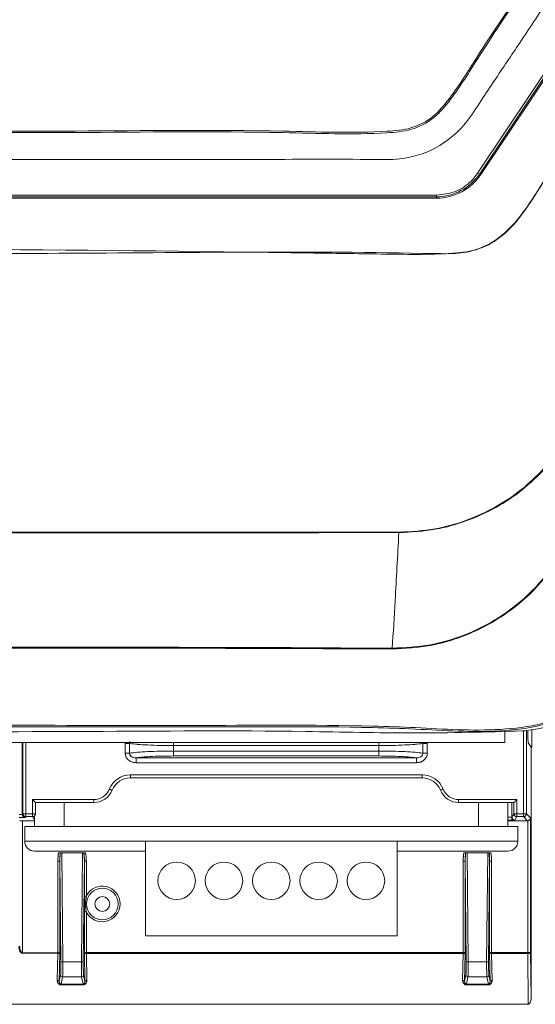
# Model space of a CAD drawing. Header units: millimetres. Extents: x 105 to 1419, y 95 to 961.
# Tile 16 of 43: x 272 to 324, y 490 to 590. Entities that reach past the tile are written whole.
import ezdxf

# ---------------------------------------------------------------- set-up
doc = ezdxf.new("R2010")
doc.units = ezdxf.units.MM
doc.header["$LTSCALE"] = 5

msp = doc.modelspace()

# ---------------------------------------------------------------- linework, layer by layer
at = {"color": 7, "linetype": 'Continuous', "lineweight": 15}
for p, q in [((332.318, 595.038), (318.271, 574.001)), ((318.49, 573.961), (332.537, 594.998)), ((332.661, 594.923), (318.614, 573.886)), ((318.49, 573.961), (318.271, 574.001)), ((314.111, 571.778), (225.885, 571.778)), ((225.885, 571.621), (314.111, 571.621)), ((314.111, 571.48), (225.885, 571.48)), ((314.111, 571.621), (314.111, 571.778)), ((314.111, 571.621), (314.111, 571.48)), ((309.623, 525.844), (309.623, 525.844)), ((321.047, 516.292), (321.047, 517.398)), ((323.762, 515.809), (323.762, 517.585)), ((218.949, 516.292), (321.047, 516.292)), ((323.4, 516.253), (323.704, 515.809)), ((282.987, 516.184), (282.542, 516.184)), ((282.542, 515.195), (282.542, 516.184)), ((282.987, 516.184), (282.987, 515.195)), ((287.441, 515.969), (287.441, 515.41)), ((308.275, 515.969), (287.441, 515.969)), ((287.441, 515.41), (308.275, 515.41)), ((287.441, 515.41), (287.441, 514.912)), ((308.275, 515.41), (308.275, 515.969)), ((308.275, 515.41), (308.275, 514.912)), ((312.729, 515.195), (312.729, 516.184)), ((313.174, 516.184), (312.729, 516.184)), ((313.174, 516.184), (313.174, 515.195)), ((323.704, 490.321), (323.704, 515.809)), ((323.704, 515.809), (323.762, 515.809)), ((282.987, 515.195), (282.542, 515.195)), ((283.642, 514.73), (312.074, 514.73)), ((283.642, 514.231), (283.642, 514.73)), ((312.074, 514.231), (283.642, 514.231)), ((308.275, 514.912), (287.441, 514.912)), ((312.074, 514.231), (312.074, 514.73)), ((313.174, 515.195), (312.729, 515.195)), ((283.066, 512.69), (283.066, 512.99)), ((283.066, 512.99), (312.65, 512.99)), ((312.65, 512.69), (283.066, 512.69)), ((312.65, 512.69), (312.65, 512.99)), ((273.149, 509.06), (273.149, 510.49)), ((273.149, 510.49), (279.358, 510.49)), ((279.358, 510.19), (279.358, 510.49)), ((316.358, 510.49), (316.358, 510.19)), ((316.358, 510.49), (322.255, 510.49)), ((322.255, 510.49), (322.255, 509.06)), ((273.449, 510.19), (273.449, 509.06)), ((279.358, 510.19), (273.449, 510.19)), ((321.955, 510.19), (316.358, 510.19)), ((321.358, 510.19), (321.358, 507.76)), ((321.734, 510.19), (321.734, 508.711)), ((321.749, 510.19), (321.749, 508.716)), ((321.955, 509.06), (321.955, 510.19)), ((272.101, 508.983), (272.178, 509.06)), ((272.144, 508.346), (273.358, 508.346)), ((272.144, 508.346), (272.144, 494.953)), ((272.178, 509.06), (272.478, 509.06)), ((272.478, 508.76), (272.401, 508.683)), ((272.478, 508.76), (272.478, 509.06)), ((272.478, 509.06), (273.149, 509.06)), ((273.149, 508.76), (272.478, 508.76)), ((273.449, 509.06), (273.149, 509.06)), ((273.149, 508.76), (273.149, 509.06)), ((273.358, 508.411), (273.149, 508.76)), ((273.358, 507.76), (273.358, 508.726)), ((321.758, 508.391), (321.358, 508.391)), ((321.804, 508.344), (321.358, 508.344)), ((321.734, 508.711), (321.749, 508.711)), ((321.739, 508.411), (321.804, 508.346)), ((322.046, 508.411), (321.739, 508.411)), ((321.749, 508.716), (321.955, 509.06)), ((321.758, 508.391), (321.804, 508.346)), ((321.804, 508.346), (323.352, 508.346)), ((321.804, 508.346), (321.804, 508.344)), ((322.255, 509.06), (321.955, 509.06)), ((322.255, 508.76), (322.046, 508.411)), ((322.255, 509.06), (322.255, 508.76)), ((322.255, 509.06), (322.938, 509.06)), ((322.938, 508.76), (322.255, 508.76)), ((322.938, 509.06), (322.938, 508.76)), ((322.938, 509.06), (323.238, 509.06)), ((323.352, 508.346), (322.938, 508.76)), ((323.238, 509.06), (323.657, 508.641)), ((323.357, 494.979), (323.357, 508.346)), ((323.657, 508.641), (323.657, 495.006)), ((272.358, 506.26), (272.358, 507.76)), ((322.358, 507.76), (272.358, 507.76)), ((322.358, 506.26), (322.358, 507.76)), ((272.358, 506.26), (284.608, 506.26)), ((310.108, 506.26), (284.608, 506.26)), ((284.608, 496.66), (284.608, 506.26)), ((310.108, 506.26), (322.358, 506.26)), ((310.108, 496.66), (310.108, 506.26)), ((284.608, 505.26), (273.358, 505.26)), ((321.358, 505.26), (310.108, 505.26)), ((275.715, 504.262), (275.915, 504.262)), ((275.715, 494.953), (275.715, 504.262)), ((278.524, 505.094), (275.793, 505.094)), ((275.953, 505.092), (275.915, 504.262)), ((276.02, 493.988), (275.915, 504.262)), ((275.915, 504.262), (275.915, 494.872)), ((276.107, 505.089), (276.22, 494.044)), ((276.107, 505.089), (278.21, 505.089)), ((278.097, 494.044), (278.21, 505.089)), ((278.402, 504.262), (278.297, 493.988)), ((278.402, 504.262), (278.364, 505.092)), ((278.402, 500.713), (278.402, 504.262)), ((278.402, 504.262), (278.602, 504.262)), ((278.602, 504.262), (278.602, 500.713)), ((316.815, 504.262), (317.015, 504.262)), ((316.815, 494.979), (316.815, 504.262)), ((316.893, 505.094), (319.624, 505.094)), ((317.053, 505.092), (317.015, 504.262)), ((317.12, 493.988), (317.015, 504.262)), ((317.015, 504.262), (317.015, 494.872)), ((317.207, 505.089), (317.32, 494.044)), ((317.207, 505.089), (319.31, 505.089)), ((319.197, 494.044), (319.31, 505.089)), ((319.502, 504.262), (319.397, 493.988)), ((319.502, 504.262), (319.464, 505.092)), ((319.502, 494.872), (319.502, 504.262)), ((319.502, 504.262), (319.702, 504.262)), ((319.702, 504.262), (319.702, 494.979)), ((278.402, 500.713), (278.602, 500.713)), ((278.402, 494.872), (278.402, 499.104)), ((278.402, 499.104), (278.602, 499.104)), ((278.602, 499.104), (278.602, 494.979)), ((310.108, 496.66), (284.608, 496.66)), ((272.144, 494.953), (275.714, 494.953)), ((275.714, 494.903), (272.144, 494.903)), ((275.658, 492.142), (275.714, 494.903)), ((275.714, 494.953), (275.714, 494.903)), ((275.714, 494.953), (275.715, 494.953)), ((275.715, 494.903), (275.714, 494.903)), ((275.915, 494.872), (275.858, 492.042)), ((278.459, 492.042), (278.402, 494.872)), ((278.602, 494.979), (278.603, 494.979)), ((278.603, 494.879), (278.602, 494.879)), ((278.603, 494.979), (316.813, 494.979)), ((278.603, 494.879), (278.603, 494.979)), ((278.603, 494.879), (278.659, 492.142)), ((316.813, 494.879), (278.603, 494.879)), ((316.758, 492.142), (316.813, 494.879)), ((316.813, 494.979), (316.815, 494.979)), ((316.813, 494.879), (316.813, 494.979)), ((316.814, 494.879), (316.813, 494.879)), ((317.015, 494.872), (316.958, 492.042)), ((319.559, 492.042), (319.502, 494.872)), ((319.702, 494.979), (319.703, 494.979)), ((319.703, 494.879), (319.702, 494.879)), ((319.703, 494.979), (323.357, 494.979)), ((319.703, 494.979), (319.703, 494.879)), ((319.703, 494.879), (319.759, 492.142)), ((323.357, 494.879), (319.703, 494.879)), ((323.357, 494.979), (323.357, 494.979)), ((323.357, 494.979), (323.357, 494.879)), ((323.409, 489.73), (323.357, 494.879)), ((323.358, 494.879), (323.357, 494.879)), ((323.657, 495.006), (323.704, 490.321)), ((276.22, 494.044), (278.097, 494.044)), ((317.32, 494.044), (319.197, 494.044)), ((275.858, 492.042), (275.993, 492.722)), ((276.193, 492.525), (276.047, 491.789)), ((278.124, 492.525), (276.193, 492.525)), ((278.27, 491.789), (278.124, 492.525)), ((278.324, 492.722), (278.459, 492.042)), ((316.958, 492.042), (317.093, 492.722)), ((317.293, 492.525), (317.147, 491.789)), ((319.224, 492.525), (317.293, 492.525)), ((319.37, 491.789), (319.224, 492.525)), ((319.424, 492.722), (319.559, 492.042)), ((276.047, 491.789), (278.27, 491.789)), ((276.047, 491.692), (276.047, 491.789)), ((278.27, 491.692), (276.047, 491.692)), ((278.27, 491.692), (278.27, 491.789)), ((317.147, 491.789), (319.37, 491.789)), ((317.147, 491.789), (317.147, 491.692)), ((319.37, 491.692), (317.147, 491.692)), ((319.37, 491.789), (319.37, 491.692)), ((323.409, 489.73), (160.508, 489.73))]:
    msp.add_line(p, q, dxfattribs=at)
at = {"color": 106, "linetype": 'Continuous', "lineweight": 15}
for p, q in [((322.938, 509.06), (322.938, 517.509)), ((322.938, 509.06), (322.938, 517.469)), ((323.238, 517.512), (323.238, 509.06)), ((272.101, 516.292), (272.101, 508.983)), ((272.178, 509.06), (272.178, 516.292)), ((272.478, 516.292), (272.478, 509.06)), ((287.441, 516.292), (287.441, 515.969)), ((308.275, 516.292), (308.275, 515.969)), ((312.729, 516.184), (312.714, 516.292)), ((313.156, 516.292), (313.174, 516.184)), ((282.987, 516.184), (282.987, 515.197)), ((312.729, 515.195), (312.729, 516.183)), ((276.358, 510.19), (276.358, 507.76)), ((318.358, 507.76), (318.358, 510.19)), ((273.358, 508.411), (273.358, 508.411)), ((273.449, 509.06), (273.488, 508.994)), ((321.358, 508.711), (321.749, 508.711)), ((322.046, 508.411), (321.358, 508.411)), ((275.858, 492.042), (275.993, 492.722)), ((316.958, 492.042), (317.093, 492.722))]:
    msp.add_line(p, q, dxfattribs=at)
at = {"color": 7, "linetype": 'Continuous', "lineweight": 15, "flags": 128}
for points in [[(281.212, 511.44), (281.207, 511.442), (281.191, 511.448), (281.165, 511.459), (281.131, 511.473), (281.088, 511.49), (281.04, 511.509), (280.988, 511.53), (280.934, 511.552)], [(281.212, 511.44), (281.207, 511.442), (281.191, 511.448), (281.165, 511.459), (281.131, 511.473), (281.088, 511.49), (281.04, 511.509), (280.988, 511.53), (280.934, 511.552)], [(314.782, 511.552), (314.728, 511.53), (314.676, 511.509), (314.627, 511.49), (314.585, 511.473), (314.551, 511.459), (314.525, 511.448), (314.509, 511.442), (314.504, 511.44)], [(314.782, 511.552), (314.728, 511.53), (314.676, 511.509), (314.627, 511.49), (314.585, 511.473), (314.551, 511.459), (314.525, 511.448), (314.509, 511.442), (314.504, 511.44)], [(273.449, 510.19), (273.442, 510.196), (273.425, 510.213), (273.397, 510.241), (273.36, 510.279), (273.314, 510.324), (273.263, 510.376), (273.207, 510.431), (273.149, 510.49)], [(322.255, 510.49), (322.197, 510.431), (322.141, 510.376), (322.09, 510.324), (322.044, 510.279), (322.007, 510.241), (321.979, 510.213), (321.962, 510.196), (321.955, 510.19)], [(275.715, 494.953), (275.715, 494.946), (275.715, 494.94), (275.715, 494.933), (275.715, 494.927), (275.715, 494.92), (275.715, 494.914), (275.715, 494.908), (275.715, 494.903)], [(278.602, 494.879), (278.602, 494.891), (278.602, 494.903), (278.602, 494.915), (278.602, 494.928), (278.602, 494.94), (278.602, 494.953), (278.602, 494.966), (278.602, 494.979)], [(316.814, 494.879), (316.814, 494.891), (316.815, 494.903), (316.815, 494.915), (316.815, 494.928), (316.815, 494.94), (316.815, 494.953), (316.815, 494.966), (316.815, 494.979)], [(319.702, 494.979), (319.702, 494.966), (319.702, 494.953), (319.702, 494.94), (319.702, 494.928), (319.702, 494.915), (319.702, 494.903), (319.702, 494.891), (319.702, 494.879)], [(323.357, 494.979), (323.357, 494.966), (323.357, 494.953), (323.357, 494.94), (323.357, 494.928), (323.358, 494.915), (323.358, 494.903), (323.358, 494.891), (323.358, 494.879)], [(323.357, 494.979), (323.357, 494.966), (323.357, 494.953), (323.357, 494.94), (323.357, 494.928), (323.358, 494.915), (323.358, 494.903), (323.358, 494.891), (323.358, 494.879)], [(275.658, 492.142), (275.696, 492.14), (275.733, 492.134), (275.767, 492.124), (275.797, 492.112), (275.822, 492.097), (275.841, 492.08), (275.853, 492.061), (275.858, 492.042)], [(275.658, 492.142), (275.696, 492.14), (275.733, 492.134), (275.767, 492.124), (275.797, 492.112), (275.822, 492.097), (275.841, 492.08), (275.853, 492.061), (275.858, 492.042)], [(278.659, 492.142), (278.62, 492.14), (278.583, 492.134), (278.549, 492.124), (278.519, 492.112), (278.494, 492.097), (278.476, 492.08), (278.464, 492.061), (278.459, 492.042)], [(278.659, 492.142), (278.62, 492.14), (278.583, 492.134), (278.549, 492.124), (278.519, 492.112), (278.494, 492.097), (278.476, 492.08), (278.464, 492.061), (278.459, 492.042)], [(316.958, 492.042), (316.953, 492.061), (316.941, 492.08), (316.922, 492.097), (316.897, 492.112), (316.867, 492.124), (316.833, 492.134), (316.796, 492.14), (316.758, 492.142)], [(316.958, 492.042), (316.953, 492.061), (316.941, 492.08), (316.922, 492.097), (316.897, 492.112), (316.867, 492.124), (316.833, 492.134), (316.796, 492.14), (316.758, 492.142)], [(319.559, 492.042), (319.564, 492.061), (319.576, 492.08), (319.594, 492.097), (319.619, 492.112), (319.649, 492.124), (319.683, 492.134), (319.72, 492.14), (319.759, 492.142)], [(319.559, 492.042), (319.564, 492.061), (319.576, 492.08), (319.594, 492.097), (319.619, 492.112), (319.649, 492.124), (319.683, 492.134), (319.72, 492.14), (319.759, 492.142)]]:
    msp.add_lwpolyline(points, dxfattribs=at)
at = {"color": 7, "linetype": 'Continuous', "lineweight": 15}
for centre, radius in [((287.758, 502.26), 1.9), ((292.558, 502.26), 1.9), ((297.358, 502.26), 1.9), ((302.158, 502.26), 1.9), ((306.958, 502.26), 1.9), ((280.218, 499.908), 1.606), ((280.218, 499.908), 0.75)]:
    msp.add_circle(centre, radius, dxfattribs=at)
for centre, radius, start, end in [((314.112, 576.886), 5.265, 269.9853, 326.24811), ((314.112, 576.894), 5.414, 269.98538, 326.248), ((318.049, 573.094), 0.973, 54.50505, 63.02853), ((283.066, 510.69), 2.3, 90, 157.97569), ((283.066, 510.69), 2, 90, 157.97569), ((312.65, 510.69), 2.3, 22.02431, 90), ((312.65, 510.69), 2, 22.02431, 90), ((279.358, 512.19), 1.7, 270, 337.97569), ((279.358, 512.19), 2, 270, 337.97569), ((316.358, 512.19), 2, 202.02431, 270), ((316.358, 512.19), 1.7, 202.02431, 270), ((272.401, 508.983), 0.3, 180.02026, 269.97965), ((272.478, 509.06), 0.3, 180.02029, 269.97962), ((273.149, 509.06), 0.3, 270.00956, 359.98493), ((322.255, 509.06), 0.3, 180.01531, 269.99003), ((322.938, 509.06), 0.3, 270.02056, 359.97909), ((273.358, 506.26), 1, 180, 270), ((321.358, 506.26), 1, 270, 0), ((280.218, 499.908), 1.806, 206.45451, 153.54549), ((323.356, 495.179), 0.3, 270.2887, 270.42269), ((276.178, 493.809), 0.239, 79.95252, 131.47011), ((278.138, 493.809), 0.239, 48.52962, 100.04767), ((317.278, 493.809), 0.239, 79.95199, 131.47029), ((319.238, 493.809), 0.239, 48.52964, 100.04752), ((276.193, 492.725), 0.2, 180.82987, 270.01281), ((278.124, 492.725), 0.2, 269.98719, 359.17), ((317.293, 492.725), 0.2, 180.82965, 270.01263), ((319.224, 492.725), 0.2, 269.98692, 359.1708)]:
    msp.add_arc(centre, radius, start, end, dxfattribs=at)
for centre, major_axis, ratio, start_param, end_param in [((287.441, 516.363), (5, 0), 0.07874, 3.613454, 4.712389), ((287.441, 515.017), (5, 0), 0.07874, 1.570796, 2.669731), ((308.275, 516.363), (5, 0), 0.07874, 4.712389, 5.811323), ((308.275, 515.017), (5, 0), 0.07874, 0.471862, 1.570796), ((287.441, 514.518), (4.5, 0), 0.087489, 1.570796, 2.575679), ((308.275, 514.518), (4.5, 0), 0.087489, 0.565914, 1.570796), ((273.449, 510.49), (0, 0.3), 0.010472, 3.131121, 3.141593), ((321.955, 510.49), (0, 0.3), 0.010472, 3.141593, 3.152065), ((271.801, 508.983), (0.3, 0), 0.03491, 4.712389, 6.265732), ((271.801, 508.683), (0.6, 0), 0.017455, 4.712389, 6.265732), ((272.144, 508.351), (0.3, 0), 0.017455, 3.159046, 4.712389), ((321.739, 508.711), (0, 0.3), 0.017455, 1.570796, 3.124139), ((322.049, 508.716), (-0.154, -0.257), 0.999793, 5.252871, 5.270142), ((322.046, 508.711), (-0.149, 0.262), 0.979852, 1.064275, 2.617618), ((323.352, 508.646), (0.212, -0.212), 0.999695, 5.497939, 5.515088), ((323.357, 508.641), (0.278, 0.115), 0.975619, 4.32834, 5.881683), ((276.116, 504.215), (0.015, -1.423), 0.281117, 4.043227, 4.676015), ((276.116, 504.215), (-0.014, 1.367), 0.146341, 0.872794, 1.534422), ((276.107, 505.096), (0.2, 0), 0.036762, 3.839976, 4.715645), ((278.21, 505.096), (0.2, 0), 0.036762, 4.709133, 5.584802), ((278.201, 504.215), (0.014, 1.367), 0.146341, 4.748763, 5.410392), ((278.201, 504.215), (0.015, 1.423), 0.281117, 4.748763, 5.381551), ((317.216, 504.215), (0.015, -1.423), 0.281117, 4.043227, 4.676015), ((317.216, 504.215), (-0.014, 1.367), 0.146341, 0.872794, 1.534422), ((317.207, 505.096), (0.2, 0), 0.036762, 3.839976, 4.715645), ((319.31, 505.096), (0.2, 0), 0.036762, 4.709133, 5.584802), ((319.301, 504.215), (0.014, 1.367), 0.146341, 4.748763, 5.410392), ((319.301, 504.215), (0.015, 1.423), 0.281117, 4.748763, 5.381551), ((272.144, 495.595), (0, 0.693), 0.57735, 1.58825, 3.141593), ((272.144, 495.645), (0, 0.693), 0.433013, 1.58825, 3.141593), ((275.705, 494.353), (0.012, 0.6), 0.499924, 0.005401, 0.010079), ((275.705, 494.353), (0.011, 0.55), 0.363571, 0.005401, 0.010079), ((275.715, 494.872), (0.2, -0.003), 0.401797, 0.041631, 1.577521), ((275.715, 494.872), (0.2, -0.001), 0.151898, 0.038125, 1.574015), ((278.602, 494.872), (0.2, 0.005), 0.535592, 1.556741, 3.092631), ((278.602, 494.872), (0.2, 0), 0.035918, 1.566069, 3.101958), ((278.616, 494.179), (0.016, -0.8), 0.499924, 3.131514, 3.136192), ((278.616, 494.179), (-0.014, 0.7), 0.285658, 6.273106, 6.277785), ((316.801, 494.179), (-0.016, -0.8), 0.499924, 3.146993, 3.151672), ((316.801, 494.179), (0.014, 0.7), 0.285658, 0.005401, 0.010079), ((316.815, 494.872), (0.2, 0), 0.035918, 0.039634, 1.575524), ((316.815, 494.872), (0.2, -0.005), 0.535592, 0.048962, 1.584852), ((319.702, 494.872), (0.2, 0.005), 0.535592, 1.556741, 3.092631), ((319.702, 494.872), (0.2, 0), 0.035918, 1.566069, 3.101958), ((319.716, 494.179), (-0.016, 0.8), 0.499924, 6.273106, 6.277785), ((319.716, 494.179), (-0.014, 0.7), 0.285658, 6.273106, 6.277785), ((323.357, 495.006), (0.3, 0), 0.089314, 4.712249, 6.265592), ((323.357, 495.006), (0.3, 0.002), 0.422634, 4.710491, 6.263834), ((275.987, 493.707), (0, 1), 0.034921, 3.316126, 4.997361), ((276.187, 493.707), (0, 1.2), 0.029101, 3.316126, 4.997361), ((278.13, 493.707), (0, 1.2), 0.029101, 1.285824, 2.96706), ((278.33, 493.707), (0, 1), 0.034921, 1.285824, 2.96706), ((317.087, 493.707), (0, 1), 0.034921, 3.316126, 4.997361), ((317.287, 493.707), (0, 1.2), 0.029101, 3.316126, 4.997361), ((319.23, 493.707), (0, 1.2), 0.029101, 1.285824, 2.96706), ((319.43, 493.707), (0, 1), 0.034921, 1.285824, 2.96706), ((276.059, 492.145), (0.052, 0.45), 0.882449, 1.679365, 3.244101), ((276.059, 492.045), (0.032, 0.254), 0.779917, 1.679501, 3.244237), ((278.258, 492.145), (-0.052, 0.45), 0.882449, 3.039084, 4.60382), ((278.258, 492.045), (-0.032, 0.254), 0.779917, 3.038949, 4.603685), ((317.159, 492.145), (0.052, 0.45), 0.882449, 1.679365, 3.244101), ((317.159, 492.045), (0.032, 0.254), 0.779917, 1.679501, 3.244237), ((319.358, 492.145), (-0.052, 0.45), 0.882449, 3.039084, 4.60382), ((319.358, 492.045), (-0.032, 0.254), 0.779917, 3.038949, 4.603685), ((323.404, 490.33), (0.006, -0.6), 0.499981, 6.278147, 7.833828)]:
    msp.add_ellipse(centre, major_axis=major_axis, ratio=ratio, start_param=start_param, end_param=end_param, dxfattribs=at)
for points, knots in [([(209.998, 807.264), (209.998, 767.933), (209.998, 711.296), (209.998, 647.043), (209.998, 621.126), (209.998, 611.516), (209.998, 608.525), (209.998, 605.531), (209.997, 602.531), (210.001, 599.485), (211.248, 596.25), (213.474, 593.286), (215.643, 589.93), (217.859, 586.642), (219.712, 583.839), (221.286, 581.52), (222.564, 579.464), (224.551, 577.275), (227.403, 575.756), (230.357, 575.34), (232.853, 575.42), (235.134, 575.401), (240.531, 575.411), (248.988, 575.402), (260.582, 575.406), (272.191, 575.403), (283.917, 575.41), (295.834, 575.384), (304.768, 575.457), (311.122, 575.359), (314.49, 576.571), (317.076, 578.882), (318.593, 581.354), (319.978, 583.387), (321.273, 585.338), (322.608, 587.335), (323.991, 589.412), (325.451, 591.589), (326.912, 593.822), (328.552, 596.107), (329.885, 598.867), (330.876, 626.155), (329.328, 695.207), (329.738, 763.725), (329.998, 807.264)], [0, 0, 0, 0, 0.210693, 0.303394, 0.344186, 0.349529, 0.354871, 0.360213, 0.365556, 0.370983, 0.376371, 0.383753, 0.390783, 0.397775, 0.404988, 0.40878, 0.412789, 0.417945, 0.424439, 0.429606, 0.433738, 0.437806, 0.441821, 0.462638, 0.483084, 0.503898, 0.524796, 0.545874, 0.567667, 0.572739, 0.579753, 0.586225, 0.590909, 0.595245, 0.599402, 0.603452, 0.60811, 0.612766, 0.617496, 0.622393, 0.627865, 0.633556, 0.767142, 1, 1, 1, 1]), ([(327.454, 806.759), (327.442, 791.642), (327.418, 761.409), (327.431, 716.008), (327.319, 670.569), (327.649, 634.099), (327.193, 611.595), (327.553, 603.21), (327.474, 600.186), (326.452, 597.7), (325.136, 595.778), (322.327, 591.824), (319.143, 587.052), (316.103, 582.123), (313.933, 579.517), (311.611, 578.297), (306.386, 577.875), (295.042, 578.332), (277.459, 578.069), (257.819, 578.18), (242.984, 578.078), (234.555, 578.167), (231.107, 578.067), (229.041, 578.18), (226.857, 579.006), (224.387, 581.198), (222.235, 584.63), (219.564, 588.951), (216.437, 593.315), (213.692, 597.073), (212.297, 601.232), (212.442, 605.362), (212.913, 621.366), (212.443, 649.051), (212.63, 688.204), (212.574, 727.746), (212.571, 767.268), (212.552, 793.595), (212.542, 806.759)], [0, 0, 0, 0, 0.082469, 0.164937, 0.247406, 0.329874, 0.363611, 0.369672, 0.375674, 0.379842, 0.38409, 0.388344, 0.406253, 0.415289, 0.419902, 0.424528, 0.429085, 0.448203, 0.486447, 0.52469, 0.555112, 0.567209, 0.570564, 0.573901, 0.578426, 0.582953, 0.591628, 0.600328, 0.610631, 0.620907, 0.625421, 0.634229, 0.643078, 0.712831, 0.784598, 0.856365, 0.928182, 1, 1, 1, 1]), ([(212.684, 806.77), (212.693, 793.607), (212.711, 767.279), (212.73, 727.754), (212.721, 688.216), (212.78, 649.034), (212.614, 621.424), (212.753, 606.169), (212.652, 602.94), (212.664, 600.491), (213.496, 598.017), (215.034, 595.786), (217.206, 592.703), (219.614, 588.989), (222.033, 585.459), (223.729, 582.766), (225.062, 580.747), (226.937, 579.148), (229.072, 578.313), (231.117, 578.25), (234.553, 578.281), (242.981, 578.263), (257.816, 578.313), (277.459, 578.224), (295.044, 578.48), (306.375, 578.026), (311.569, 578.442), (313.845, 579.639), (315.993, 582.219), (319.013, 587.143), (322.471, 592.169), (325.272, 596.332), (326.52, 598.274), (327.169, 599.878), (327.308, 601.562), (327.264, 603.763), (327.309, 611.623), (327.233, 634.077), (327.274, 670.58), (327.262, 716.009), (327.282, 761.417), (327.301, 791.651), (327.311, 806.77)], [0, 0, 0, 0, 0.071874, 0.14376, 0.215583, 0.287419, 0.357232, 0.366043, 0.370461, 0.37486, 0.379286, 0.38442, 0.389567, 0.399852, 0.408528, 0.412874, 0.417209, 0.421647, 0.426086, 0.429388, 0.432729, 0.444836, 0.475287, 0.513561, 0.551847, 0.570983, 0.575461, 0.579998, 0.584525, 0.593569, 0.611495, 0.617739, 0.620915, 0.624066, 0.627042, 0.630039, 0.636072, 0.669839, 0.75237, 0.834919, 0.91745, 1, 1, 1, 1]), ([(217.672, 569.441), (218.238, 568.751), (219.37, 567.371), (221.413, 566.359), (223.572, 565.87), (225.797, 565.848), (251.927, 566.544), (279.698, 566.243), (308.933, 565.811), (313.999, 565.731), (317.5, 566.048), (319.437, 566.656), (321.769, 568.481), (323.66, 571.046), (325.452, 573.955), (329.53, 580.463), (333.682, 586.731), (337.942, 592.664), (339.177, 594.609), (340.169, 597.662), (340.669, 601.819), (340.614, 607.535), (340.128, 613.26), (339.188, 641.501), (340.441, 705.688), (340.132, 767.941), (339.944, 805.781)], [0, 0, 0, 0, 0.007613, 0.0152242, 0.0190093, 0.0266047, 0.0342304, 0.2440015, 0.2648771, 0.2857322, 0.2874505, 0.2951005, 0.3027508, 0.3125214, 0.3223529, 0.3321867, 0.37862, 0.3869282, 0.3951792, 0.3982411, 0.4144884, 0.4308855, 0.4474514, 0.4639305, 0.6741563, 1, 1, 1, 1]), ([(340.039, 598.199), (340.039, 598.199), (340.039, 597.52), (339.799, 595.825), (338.527, 593.385), (337.226, 591.655), (336.282, 590.233), (334.682, 587.845), (331.253, 582.655), (327.228, 576.873), (324.007, 571.595), (321.985, 568.571), (319.453, 566.619), (317.033, 565.88), (314.758, 565.837), (300.716, 566.167), (279.731, 565.792), (254.884, 565.921), (239.978, 565.833), (231.75, 565.963), (227.169, 565.794), (224.416, 565.719), (221.738, 566.145), (219.347, 567.386), (218.129, 568.674), (217.622, 569.407), (217.622, 569.407)], [0, 0, 0, 0, 0, 0.014451, 0.035902, 0.057673, 0.060586, 0.072239, 0.118848, 0.193015, 0.221959, 0.25072, 0.269747, 0.288754, 0.303336, 0.317968, 0.587533, 0.749252, 0.846273, 0.904478, 0.924118, 0.943733, 0.963015, 0.981049, 1, 1, 1, 1, 1]), ([(318.271, 574.001), (318.073, 573.739), (317.481, 572.961), (316.069, 572.005), (314.764, 571.853), (314.111, 571.778)], [0, 0, 0, 0, 0.201625, 0.600812, 1, 1, 1, 1]), ([(349.024, 544.618), (347.197, 542.238), (341.721, 535.104), (336.087, 527.074), (331.133, 521.285), (329.226, 519.83), (327.112, 518.718), (324.23, 517.814), (320.588, 517.382), (316.284, 517.385), (311.972, 517.662), (302.976, 517.953), (289.268, 517.805), (270.84, 517.916), (252.409, 517.812), (238.58, 517.953), (229.348, 517.665), (224.684, 517.371), (220.028, 517.352), (216.183, 517.739), (213.238, 518.577), (211.194, 519.579), (209.32, 520.885), (206.393, 523.967), (200.659, 532.201), (194.982, 539.478), (190.972, 544.618)], [0, 0, 0, 0, 0.049323, 0.147913, 0.160974, 0.174033, 0.187075, 0.200121, 0.223561, 0.247152, 0.270917, 0.294596, 0.394954, 0.495411, 0.595868, 0.696226, 0.721826, 0.747506, 0.773028, 0.798411, 0.810836, 0.823262, 0.835733, 0.848193, 0.892794, 1, 1, 1, 1]), ([(191.064, 544.707), (195.075, 539.568), (200.753, 532.292), (206.482, 524.065), (209.396, 520.997), (211.251, 519.706), (213.273, 518.715), (216.2, 517.883), (220.033, 517.498), (224.683, 517.518), (229.341, 517.813), (238.572, 518.101), (252.403, 517.96), (270.84, 518.064), (289.275, 517.953), (302.985, 518.102), (311.978, 517.81), (316.284, 517.532), (320.581, 517.528), (324.21, 517.957), (327.073, 518.854), (329.165, 519.955), (331.052, 521.394), (335.997, 527.169), (341.627, 535.194), (347.105, 542.328), (348.932, 544.707)], [0, 0, 0, 0, 0.1073523, 0.1519806, 0.1643194, 0.1766684, 0.1889797, 0.2012908, 0.2266705, 0.2521898, 0.277868, 0.3034655, 0.4039814, 0.5045964, 0.6052114, 0.7057273, 0.7293959, 0.7531511, 0.776732, 0.8001617, 0.8130883, 0.8260119, 0.8389488, 0.8518878, 0.950609, 1, 1, 1, 1]), ([(310.291, 537.604), (311.529, 537.672), (313.843, 537.797), (317.153, 538.733), (320.084, 540.075), (322.77, 541.838), (324.252, 543.31), (325.003, 544.055)], [0, 0, 0, 0, 0.223919, 0.418567, 0.618636, 0.806804, 1, 1, 1, 1]), ([(325.071, 543.992), (324.331, 543.268), (322.832, 541.802), (320.162, 540.053), (317.199, 538.697), (313.881, 537.756), (311.532, 537.629), (310.292, 537.563)], [0, 0, 0, 0, 0.18857, 0.381666, 0.576249, 0.776247, 1, 1, 1, 1]), ([(229.704, 537.604), (239.808, 537.609), (254.963, 537.615), (280.221, 537.615), (296.98, 537.611), (308.687, 537.605), (310.291, 537.604)], [0, 0, 0, 0, 0.376115, 0.564173, 0.940288, 1, 1, 1, 1]), ([(310.292, 537.563), (310.192, 537.563), (309.692, 537.562), (307.592, 537.561), (295.984, 537.556), (279.725, 537.552), (254.963, 537.553), (239.808, 537.559), (229.704, 537.563)], [0, 0, 0, 0, 0.003723, 0.018613, 0.078176, 0.435829, 0.623886, 1, 1, 1, 1]), ([(310.292, 537.563), (310.23, 536.381), (310.107, 534.04), (309.884, 530.031), (309.722, 527.424), (309.623, 525.844)], [0, 0, 0, 0, 0.286859, 0.567829, 1, 1, 1, 1]), ([(310.291, 537.604), (310.291, 537.598), (310.291, 537.584), (310.292, 537.57), (310.292, 537.563)], [0, 0, 0, 0, 0.45878, 1, 1, 1, 1]), ([(310.292, 537.563), (310.292, 537.563), (310.292, 537.563), (310.292, 537.563), (310.292, 537.563)], [0, 0, 0, 0, 0.395327, 1, 1, 1, 1]), ([(309.623, 525.844), (310.913, 525.907), (313.199, 526.019), (316.373, 526.906), (319.094, 528.087), (321.58, 529.662), (324.103, 531.811), (325.561, 533.66), (326.334, 534.785), (326.334, 534.785)], [0, 0, 0, 0, 0.195616, 0.346891, 0.498164, 0.645478, 0.792784, 0.999945, 1, 1, 1, 1]), ([(326.399, 534.743), (325.577, 533.64), (324.17, 531.753), (321.617, 529.611), (319.126, 528.029), (316.396, 526.842), (313.214, 525.947), (310.92, 525.83), (309.626, 525.763)], [0, 0, 0, 0, 0.207217, 0.354508, 0.50181, 0.653083, 0.804356, 1, 1, 1, 1]), ([(322.801, 517.45), (323.401, 517.517), (324.763, 517.67), (326.813, 518.308), (328.888, 519.3), (330.772, 520.613), (332.629, 522.45), (334.38, 524.754), (335.644, 526.406), (336.276, 527.232)], [0, 0, 0, 0, 0.102477, 0.232555, 0.362594, 0.492947, 0.623232, 0.811524, 1, 1, 1, 1]), ([(230.373, 525.844), (230.373, 525.844), (231.615, 525.844), (238.802, 525.883), (252.024, 525.945), (269.063, 525.945), (285.168, 525.937), (298.393, 525.918), (306.51, 525.844), (309.623, 525.844), (309.623, 525.844)], [0, 0, 0, 0, 0.000001, 0.04696, 0.273477, 0.499994, 0.691164, 0.882333, 0.999999, 1, 1, 1, 1]), ([(309.626, 525.763), (306.525, 525.778), (298.389, 525.815), (285.174, 525.849), (268.454, 525.847), (250.159, 525.848), (236.974, 525.791), (230.374, 525.763)], [0, 0, 0, 0, 0.117684, 0.308734, 0.500039, 0.749736, 1, 1, 1, 1]), ([(309.623, 525.844), (309.624, 525.831), (309.625, 525.814), (309.626, 525.786), (309.626, 525.772), (309.626, 525.763)], [0, 0, 0, 0, 0.499854, 0.704421, 1, 1, 1, 1]), ([(217.113, 517.45), (219.253, 517.34), (223.537, 517.119), (229.971, 517.313), (240.692, 517.475), (257.009, 517.376), (278.493, 517.356), (297.205, 517.543), (311.832, 517.147), (319.146, 517.349), (322.801, 517.45)], [0, 0, 0, 0, 0.0608, 0.121695, 0.182592, 0.365165, 0.584786, 0.792379, 0.896241, 1, 1, 1, 1]), ([(323.381, 517.42), (323.381, 517.291), (323.381, 517.033), (323.384, 516.686), (323.389, 516.421), (323.395, 516.278), (323.399, 516.26), (323.4, 516.253)], [0, 0, 0, 0, 0.2144914, 0.4289954, 0.6436511, 0.8581856, 1, 1, 1, 1]), ([(323.381, 517.42), (323.381, 517.291), (323.381, 517.033), (323.384, 516.686), (323.389, 516.421), (323.395, 516.278), (323.399, 516.26), (323.4, 516.253)], [0, 0, 0, 0, 0.2144723, 0.4289579, 0.643609, 0.8581344, 1, 1, 1, 1]), ([(283.042, 516.39), (283.025, 516.357), (282.992, 516.292), (282.989, 516.219), (282.987, 516.184)], [0, 0, 0, 0, 0.514069, 1, 1, 1, 1]), ([(287.441, 515.969), (286.988, 515.972), (286.072, 515.978), (284.825, 516.022), (283.725, 516.09), (283.241, 516.151), (282.987, 516.184)], [0, 0, 0, 0, 0.246556, 0.49966, 0.737358, 1, 1, 1, 1]), ([(282.987, 515.195), (283.241, 515.228), (283.725, 515.289), (284.825, 515.357), (286.072, 515.402), (286.988, 515.407), (287.441, 515.41)], [0, 0, 0, 0, 0.262636, 0.5003396, 0.7534405, 1, 1, 1, 1]), ([(312.729, 516.184), (312.475, 516.151), (311.991, 516.09), (310.891, 516.022), (309.644, 515.978), (308.728, 515.972), (308.275, 515.969)], [0, 0, 0, 0, 0.262636, 0.500339, 0.75344, 1, 1, 1, 1]), ([(308.275, 515.41), (308.728, 515.407), (309.644, 515.402), (310.891, 515.357), (311.991, 515.289), (312.475, 515.228), (312.729, 515.195)], [0, 0, 0, 0, 0.246556, 0.499661, 0.737358, 1, 1, 1, 1]), ([(283.642, 514.231), (283.515, 514.241), (283.277, 514.26), (282.963, 514.409), (282.729, 514.622), (282.572, 514.892), (282.552, 515.094), (282.542, 515.195)], [0, 0, 0, 0, 0.233286, 0.438723, 0.628169, 0.81403, 1, 1, 1, 1]), ([(283.642, 514.231), (283.49, 514.246), (283.185, 514.274), (282.818, 514.51), (282.584, 514.837), (282.556, 515.076), (282.542, 515.195)], [0, 0, 0, 0, 0.280403, 0.560011, 0.779868, 1, 1, 1, 1]), ([(282.987, 515.195), (282.989, 515.153), (282.993, 515.102), (283.027, 515.006), (283.091, 514.906), (283.231, 514.803), (283.421, 514.735), (283.563, 514.732), (283.642, 514.73)], [0, 0, 0, 0, 0.137236, 0.163746, 0.331474, 0.514676, 0.731368, 1, 1, 1, 1]), ([(282.987, 515.195), (282.989, 515.161), (282.992, 515.093), (283.032, 514.996), (283.095, 514.91), (283.21, 514.814), (283.398, 514.737), (283.558, 514.732), (283.642, 514.73)], [0, 0, 0, 0, 0.110018, 0.220751, 0.334743, 0.454325, 0.713142, 1, 1, 1, 1]), ([(287.441, 514.912), (287.025, 514.909), (286.182, 514.903), (284.77, 514.848), (284.067, 514.774), (283.642, 514.73)], [0, 0, 0, 0, 0.276543, 0.562073, 1, 1, 1, 1]), ([(312.074, 514.73), (311.822, 514.759), (311.311, 514.817), (310.026, 514.892), (308.935, 514.905), (308.275, 514.912)], [0, 0, 0, 0, 0.277139, 0.562824, 1, 1, 1, 1]), ([(312.074, 514.73), (312.162, 514.732), (312.329, 514.738), (312.532, 514.827), (312.638, 514.93), (312.695, 515.019), (312.72, 515.087), (312.729, 515.155), (312.729, 515.181), (312.729, 515.195)], [0, 0, 0, 0, 0.29946, 0.569865, 0.722051, 0.779832, 0.9144, 0.953453, 1, 1, 1, 1]), ([(313.174, 515.195), (313.173, 515.167), (313.169, 515.032), (313.096, 514.779), (312.864, 514.48), (312.501, 514.269), (312.216, 514.244), (312.074, 514.231)], [0, 0, 0, 0, 0.0529, 0.249548, 0.475121, 0.738302, 1, 1, 1, 1]), ([(312.074, 514.73), (312.157, 514.731), (312.304, 514.735), (312.491, 514.804), (312.604, 514.894), (312.679, 514.984), (312.722, 515.084), (312.727, 515.16), (312.729, 515.195)], [0, 0, 0, 0, 0.281813, 0.504135, 0.656441, 0.753737, 0.886511, 1, 1, 1, 1]), ([(313.174, 515.195), (313.17, 515.127), (313.161, 514.991), (313.089, 514.798), (312.979, 514.625), (312.789, 514.436), (312.485, 514.263), (312.214, 514.242), (312.074, 514.231)], [0, 0, 0, 0, 0.1255872, 0.2512968, 0.3751073, 0.5016487, 0.7434268, 1, 1, 1, 1]), ([(273.449, 510.19), (273.446, 510.192), (273.44, 510.198), (273.399, 510.239), (273.334, 510.305), (273.247, 510.392), (273.181, 510.457), (273.149, 510.49)], [0, 0, 0, 0, 0.1469173, 0.3164394, 0.5105658, 0.7579094, 1, 1, 1, 1]), ([(322.255, 510.49), (322.214, 510.448), (322.131, 510.365), (322.038, 510.272), (321.985, 510.219), (321.96, 510.195), (321.957, 510.191), (321.955, 510.19)], [0, 0, 0, 0, 0.309945, 0.615801, 0.758665, 0.885915, 1, 1, 1, 1]), ([(273.449, 510.19), (273.449, 510.19), (273.449, 510.19), (273.449, 510.19), (273.449, 510.19)], [0, 0, 0, 0, 0.561898, 1, 1, 1, 1]), ([(321.955, 510.19), (321.955, 510.19), (321.955, 510.19), (321.955, 510.19), (321.955, 510.19)], [0, 0, 0, 0, 0.56191, 1, 1, 1, 1]), ([(271.801, 508.672), (271.885, 508.673), (272.06, 508.673), (272.26, 508.676), (272.378, 508.679), (272.394, 508.682), (272.401, 508.683)], [0, 0, 0, 0, 0.270458, 0.562349, 0.789492, 1, 1, 1, 1]), ([(271.844, 508.351), (271.85, 508.35), (271.862, 508.349), (271.943, 508.347), (272.043, 508.346), (272.111, 508.346), (272.144, 508.346)], [0, 0, 0, 0, 0.270501, 0.562391, 0.789529, 1, 1, 1, 1]), ([(321.749, 508.711), (321.749, 508.712), (321.749, 508.713), (321.749, 508.715), (321.749, 508.716)], [0, 0, 0, 0, 0.560048, 1, 1, 1, 1]), ([(322.046, 508.411), (322.005, 508.416), (321.924, 508.427), (321.831, 508.497), (321.779, 508.578), (321.755, 508.643), (321.751, 508.689), (321.749, 508.711)], [0, 0, 0, 0, 0.309276, 0.614811, 0.757867, 0.885514, 1, 1, 1, 1]), ([(323.357, 508.346), (323.356, 508.346), (323.355, 508.346), (323.353, 508.346), (323.352, 508.346)], [0, 0, 0, 0, 0.560074, 1, 1, 1, 1]), ([(323.357, 508.346), (323.385, 508.349), (323.445, 508.355), (323.526, 508.395), (323.597, 508.46), (323.646, 508.545), (323.654, 508.609), (323.657, 508.641)], [0, 0, 0, 0, 0.147724, 0.317874, 0.512024, 0.758733, 1, 1, 1, 1]), ([(275.715, 504.262), (275.719, 504.427), (275.724, 504.706), (275.773, 504.981), (275.793, 505.094)], [0, 0, 0, 0, 0.587646, 1, 1, 1, 1]), ([(275.793, 505.094), (275.816, 505.094), (275.863, 505.094), (275.918, 505.093), (275.943, 505.092), (275.953, 505.092)], [0, 0, 0, 0, 0.3799401, 0.7600631, 1, 1, 1, 1]), ([(275.793, 505.094), (275.809, 505.094), (275.849, 505.094), (275.907, 505.093), (275.938, 505.092), (275.953, 505.092)], [0, 0, 0, 0, 0.272242, 0.649791, 1, 1, 1, 1]), ([(275.953, 505.092), (275.978, 505.091), (276.021, 505.089), (276.081, 505.089), (276.107, 505.089)], [0, 0, 0, 0, 0.5643024, 1, 1, 1, 1]), ([(278.21, 505.089), (278.226, 505.089), (278.259, 505.089), (278.315, 505.09), (278.345, 505.091), (278.364, 505.092)], [0, 0, 0, 0, 0.274414, 0.557384, 1, 1, 1, 1]), ([(278.364, 505.092), (278.379, 505.092), (278.411, 505.093), (278.47, 505.094), (278.508, 505.094), (278.524, 505.094)], [0, 0, 0, 0, 0.369902, 0.739576, 1, 1, 1, 1]), ([(278.364, 505.092), (278.375, 505.092), (278.402, 505.093), (278.458, 505.094), (278.502, 505.094), (278.524, 505.094)], [0, 0, 0, 0, 0.272621, 0.646394, 1, 1, 1, 1]), ([(278.524, 505.094), (278.549, 504.947), (278.595, 504.671), (278.599, 504.392), (278.602, 504.262)], [0, 0, 0, 0, 0.535053, 1, 1, 1, 1]), ([(316.815, 504.262), (316.819, 504.427), (316.824, 504.706), (316.873, 504.981), (316.893, 505.094)], [0, 0, 0, 0, 0.587646, 1, 1, 1, 1]), ([(316.893, 505.094), (316.916, 505.094), (316.962, 505.094), (317.018, 505.093), (317.043, 505.092), (317.053, 505.092)], [0, 0, 0, 0, 0.3794337, 0.759034, 1, 1, 1, 1]), ([(316.893, 505.094), (316.909, 505.094), (316.949, 505.094), (317.007, 505.093), (317.038, 505.092), (317.053, 505.092)], [0, 0, 0, 0, 0.2722473, 0.6497973, 1, 1, 1, 1]), ([(317.053, 505.092), (317.078, 505.091), (317.121, 505.089), (317.181, 505.089), (317.207, 505.089)], [0, 0, 0, 0, 0.564305, 1, 1, 1, 1]), ([(319.31, 505.089), (319.326, 505.089), (319.359, 505.089), (319.415, 505.09), (319.445, 505.091), (319.464, 505.092)], [0, 0, 0, 0, 0.274399, 0.557379, 1, 1, 1, 1]), ([(319.464, 505.092), (319.477, 505.092), (319.505, 505.093), (319.563, 505.094), (319.605, 505.094), (319.624, 505.094)], [0, 0, 0, 0, 0.313022, 0.680509, 1, 1, 1, 1]), ([(319.464, 505.092), (319.475, 505.092), (319.502, 505.093), (319.558, 505.094), (319.602, 505.094), (319.624, 505.094)], [0, 0, 0, 0, 0.2726197, 0.6463863, 1, 1, 1, 1]), ([(319.624, 505.094), (319.649, 504.947), (319.695, 504.671), (319.699, 504.392), (319.702, 504.262)], [0, 0, 0, 0, 0.535053, 1, 1, 1, 1]), ([(278.402, 499.104), (278.403, 499.373), (278.404, 499.91), (278.403, 500.446), (278.402, 500.713)], [0, 0, 0, 0, 0.502731, 1, 1, 1, 1]), ([(278.402, 499.104), (278.403, 499.404), (278.404, 499.941), (278.402, 500.477), (278.402, 500.713)], [0, 0, 0, 0, 0.5599122, 1, 1, 1, 1]), ([(278.602, 500.713), (278.557, 500.447), (278.478, 499.984), (278.532, 499.441), (278.587, 499.175), (278.602, 499.104)], [0, 0, 0, 0, 0.496854, 0.865343, 1, 1, 1, 1]), ([(278.602, 500.713), (278.555, 500.445), (278.461, 499.908), (278.555, 499.372), (278.602, 499.104)], [0, 0, 0, 0, 0.4994145, 1, 1, 1, 1]), ([(272.144, 494.903), (272.119, 494.905), (272.066, 494.91), (271.991, 494.951), (271.92, 495.015), (271.782, 495.212), (271.761, 495.416), (271.744, 495.583)], [0, 0, 0, 0, 0.077227, 0.166597, 0.273643, 0.400021, 1, 1, 1, 1]), ([(275.715, 494.953), (275.74, 494.951), (275.779, 494.949), (275.824, 494.939), (275.866, 494.925), (275.905, 494.902), (275.912, 494.882), (275.915, 494.872)], [0, 0, 0, 0, 0.234156, 0.358724, 0.488633, 0.751639, 1, 1, 1, 1]), ([(275.915, 494.872), (275.912, 494.876), (275.904, 494.884), (275.866, 494.892), (275.824, 494.897), (275.778, 494.901), (275.74, 494.902), (275.715, 494.903)], [0, 0, 0, 0, 0.24833, 0.51137, 0.641253, 0.765827, 1, 1, 1, 1]), ([(278.402, 494.872), (278.405, 494.885), (278.412, 494.912), (278.451, 494.942), (278.493, 494.961), (278.528, 494.971), (278.564, 494.978), (278.589, 494.979), (278.602, 494.979)], [0, 0, 0, 0, 0.2534971, 0.5188945, 0.6480575, 0.7706854, 0.8876794, 1, 1, 1, 1]), ([(278.602, 494.879), (278.59, 494.879), (278.565, 494.879), (278.528, 494.879), (278.493, 494.878), (278.451, 494.877), (278.413, 494.875), (278.405, 494.873), (278.402, 494.872)], [0, 0, 0, 0, 0.112308, 0.229289, 0.351931, 0.481095, 0.746517, 1, 1, 1, 1]), ([(317.015, 494.872), (317.012, 494.873), (317.004, 494.875), (316.966, 494.877), (316.923, 494.878), (316.888, 494.879), (316.852, 494.879), (316.827, 494.879), (316.814, 494.879)], [0, 0, 0, 0, 0.253485, 0.518904, 0.648037, 0.770693, 0.887682, 1, 1, 1, 1]), ([(316.815, 494.979), (316.828, 494.979), (316.853, 494.978), (316.889, 494.971), (316.924, 494.961), (316.966, 494.942), (317.005, 494.912), (317.012, 494.885), (317.015, 494.872)], [0, 0, 0, 0, 0.112307, 0.229293, 0.351932, 0.481104, 0.746502, 1, 1, 1, 1]), ([(319.502, 494.872), (319.505, 494.885), (319.512, 494.912), (319.551, 494.942), (319.593, 494.961), (319.628, 494.971), (319.664, 494.978), (319.689, 494.979), (319.702, 494.979)], [0, 0, 0, 0, 0.253497, 0.518887, 0.648049, 0.770686, 0.887672, 1, 1, 1, 1]), ([(319.702, 494.879), (319.69, 494.879), (319.665, 494.879), (319.628, 494.879), (319.593, 494.878), (319.551, 494.877), (319.513, 494.875), (319.505, 494.873), (319.502, 494.872)], [0, 0, 0, 0, 0.112305, 0.229293, 0.351934, 0.481096, 0.746518, 1, 1, 1, 1]), ([(323.357, 494.979), (323.395, 494.98), (323.473, 494.981), (323.567, 494.987), (323.623, 494.994), (323.651, 495), (323.655, 495.004), (323.657, 495.006)], [0, 0, 0, 0, 0.242237, 0.498562, 0.708806, 0.844382, 1, 1, 1, 1]), ([(323.657, 495.006), (323.655, 494.996), (323.651, 494.977), (323.623, 494.946), (323.568, 494.914), (323.473, 494.886), (323.395, 494.881), (323.358, 494.879)], [0, 0, 0, 0, 0.15558, 0.291163, 0.501424, 0.757743, 1, 1, 1, 1]), ([(275.993, 492.722), (275.997, 492.758), (276.006, 492.832), (276.015, 493.098), (276.021, 493.404), (276.021, 493.608), (276.022, 493.707)], [0, 0, 0, 0, 0.272426, 0.561987, 0.787709, 1, 1, 1, 1]), ([(278.124, 492.525), (278.121, 492.549), (278.116, 492.594), (278.108, 492.768), (278.101, 493.011), (278.097, 493.3), (278.095, 493.548), (278.095, 493.801), (278.096, 493.963), (278.097, 494.044)], [0, 0, 0, 0, 0.1447273, 0.2764052, 0.499552, 0.6264653, 0.7521784, 0.8766873, 1, 1, 1, 1]), ([(278.297, 493.988), (278.296, 493.892), (278.294, 493.69), (278.297, 493.373), (278.302, 493.067), (278.312, 492.821), (278.32, 492.754), (278.324, 492.722)], [0, 0, 0, 0, 0.17531, 0.366115, 0.564, 0.791738, 1, 1, 1, 1]), ([(317.093, 492.722), (317.097, 492.758), (317.106, 492.832), (317.115, 493.098), (317.121, 493.404), (317.121, 493.608), (317.122, 493.707)], [0, 0, 0, 0, 0.272426, 0.561987, 0.787709, 1, 1, 1, 1]), ([(319.224, 492.525), (319.221, 492.549), (319.216, 492.594), (319.208, 492.768), (319.201, 493.011), (319.197, 493.3), (319.195, 493.548), (319.195, 493.801), (319.196, 493.963), (319.197, 494.044)], [0, 0, 0, 0, 0.144727, 0.276405, 0.499552, 0.626465, 0.752178, 0.876687, 1, 1, 1, 1]), ([(319.397, 493.988), (319.396, 493.892), (319.394, 493.69), (319.397, 493.373), (319.402, 493.067), (319.412, 492.821), (319.42, 492.754), (319.424, 492.722)], [0, 0, 0, 0, 0.17531, 0.366115, 0.564, 0.791738, 1, 1, 1, 1]), ([(275.658, 492.142), (275.663, 492.079), (275.674, 491.954), (275.765, 491.813), (275.871, 491.735), (275.958, 491.699), (276.018, 491.695), (276.047, 491.692)], [0, 0, 0, 0, 0.302429, 0.60395, 0.748289, 0.879838, 1, 1, 1, 1]), ([(276.047, 491.789), (276.034, 491.79), (276.008, 491.792), (275.971, 491.807), (275.936, 491.831), (275.894, 491.877), (275.862, 491.95), (275.859, 492.011), (275.858, 492.042)], [0, 0, 0, 0, 0.080612, 0.167873, 0.272721, 0.398668, 0.69223, 1, 1, 1, 1]), ([(278.27, 491.692), (278.307, 491.696), (278.386, 491.703), (278.494, 491.764), (278.587, 491.862), (278.649, 491.994), (278.656, 492.093), (278.659, 492.142)], [0, 0, 0, 0, 0.154375, 0.327934, 0.521422, 0.763809, 1, 1, 1, 1]), ([(278.459, 492.042), (278.457, 492.011), (278.455, 491.95), (278.422, 491.877), (278.381, 491.831), (278.346, 491.807), (278.309, 491.792), (278.282, 491.79), (278.27, 491.789)], [0, 0, 0, 0, 0.30777, 0.601332, 0.727322, 0.832127, 0.919403, 1, 1, 1, 1]), ([(316.758, 492.142), (316.763, 492.079), (316.774, 491.954), (316.865, 491.813), (316.971, 491.735), (317.058, 491.699), (317.118, 491.695), (317.147, 491.692)], [0, 0, 0, 0, 0.302429, 0.60395, 0.748291, 0.87984, 1, 1, 1, 1]), ([(317.147, 491.789), (317.134, 491.79), (317.108, 491.792), (317.071, 491.807), (317.036, 491.831), (316.994, 491.877), (316.962, 491.95), (316.959, 492.011), (316.958, 492.042)], [0, 0, 0, 0, 0.080616, 0.16787, 0.27272, 0.398666, 0.692229, 1, 1, 1, 1]), ([(319.37, 491.692), (319.407, 491.696), (319.486, 491.703), (319.594, 491.764), (319.687, 491.862), (319.749, 491.994), (319.756, 492.093), (319.759, 492.142)], [0, 0, 0, 0, 0.1543737, 0.3279367, 0.5214212, 0.7638094, 1, 1, 1, 1]), ([(319.559, 492.042), (319.557, 492.011), (319.555, 491.95), (319.522, 491.877), (319.481, 491.831), (319.446, 491.807), (319.409, 491.792), (319.382, 491.79), (319.37, 491.789)], [0, 0, 0, 0, 0.307769, 0.60133, 0.727322, 0.832124, 0.919402, 1, 1, 1, 1]), ([(323.704, 490.321), (323.693, 490.175), (323.679, 489.999), (323.576, 489.828), (323.524, 489.772), (323.467, 489.736), (323.427, 489.732), (323.409, 489.73)], [0, 0, 0, 0, 0.600352, 0.726623, 0.833511, 0.922759, 1, 1, 1, 1])]:
    msp.add_open_spline(points, degree=3, knots=knots, dxfattribs=at)
at = {"color": 106, "linetype": 'Continuous', "lineweight": 15}
for points, knots in [([(282.542, 516.184), (282.54, 516.213), (282.539, 516.25), (282.55, 516.285), (282.552, 516.292)], [0, 0, 0, 0, 0.782414, 1, 1, 1, 1]), ([(283.003, 516.292), (282.999, 516.282), (282.991, 516.261), (282.987, 516.224), (282.987, 516.198), (282.987, 516.184)], [0, 0, 0, 0, 0.286005, 0.611742, 1, 1, 1, 1]), ([(276.215, 493.072), (276.215, 493.049), (276.213, 492.892), (276.207, 492.728), (276.2, 492.581), (276.195, 492.544), (276.193, 492.525)], [0, 0, 0, 0, 0.078197, 0.517045, 0.753233, 1, 1, 1, 1]), ([(317.315, 493.072), (317.315, 493.049), (317.313, 492.892), (317.307, 492.728), (317.3, 492.581), (317.295, 492.544), (317.293, 492.525)], [0, 0, 0, 0, 0.078197, 0.517045, 0.753233, 1, 1, 1, 1])]:
    msp.add_open_spline(points, degree=3, knots=knots, dxfattribs=at)

doc.saveas('drawing.dxf')
